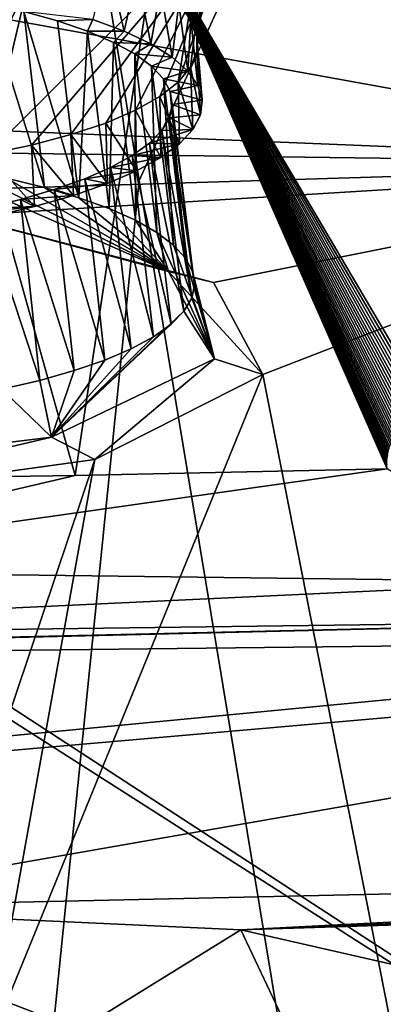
# Model space of a CAD drawing. Header units: metres. Extents: x -147 to 294, y -23 to 81.
# Tile 209 of 256: x 218.21 to 219.65, y 9.36 to 13.24. Entities that reach past the tile are written whole.
import ezdxf

# ---------------------------------------------------------------- set-up
doc = ezdxf.new("R2010")
doc.units = ezdxf.units.M
doc.layers.add('solid_AVA_153', color=7, linetype='CONTINUOUS')

msp = doc.modelspace()

# ---------------------------------------------------------------- linework, layer by layer
at = {"layer": 'solid_AVA_153'}
for points in [[(218.684082, 12.610592, 267.391724), (217.784973, 18.039345, 268.582123), (221.667358, 19.119045, 269.910767)], [(219.583801, 7.182138, 266.199371), (218.684082, 12.610592, 267.391724), (221.667358, 19.119045, 269.910767)], [(226.666824, 6.360106, 267.585846), (219.583801, 7.182138, 266.199371), (221.667358, 19.119045, 269.910767)], [(221.215851, 18.567869, 273.642273), (207.197678, 17.682125, 271.011749), (222.109406, 7.973817, 270.554962)], [(218.121918, 7.086484, 265.954193), (217.784973, 18.039345, 268.582123), (218.684082, 12.610592, 267.391724)], [(207.197678, 17.682125, 271.011749), (206.91275, 17.6693, 270.939789), (222.109406, 7.973817, 270.554962)], [(206.91275, 17.6693, 270.939789), (207.975296, 7.126532, 267.863281), (222.109406, 7.973817, 270.554962)], [(212.367004, 14.29432, 191.572479), (221.319656, 12.675594, 197.546555), (210.705215, 13.112421, 195.848038)], [(212.367004, 14.29432, 191.572479), (222.507278, 14.119565, 192.526993), (221.319656, 12.675594, 197.546555)], [(218.837006, 12.997923, 200.885468), (219.081772, 13.703977, 201.148102), (219.017776, 14.112648, 199.678833)], [(218.885986, 13.057338, 200.670395), (218.837006, 12.997923, 200.885468), (219.017776, 14.112648, 199.678833)], [(218.83989, 13.305365, 199.7966), (218.887741, 13.243333, 200.011673), (219.017776, 14.112648, 199.678833)], [(218.910843, 13.118598, 200.451248), (218.885986, 13.057338, 200.670395), (219.017776, 14.112648, 199.678833)], [(218.887741, 13.243333, 200.011673), (218.911423, 13.180858, 200.230698), (219.017776, 14.112648, 199.678833)], [(218.911423, 13.180858, 200.230698), (218.910843, 13.118598, 200.451248), (219.017776, 14.112648, 199.678833)], [(219.814758, 11.737846, 210.211639), (219.791901, 13.989775, 201.354935), (218.747803, 13.548441, 202.949539)], [(218.085251, 12.713965, 201.970642), (218.242737, 13.376169, 202.375854), (219.081772, 13.703977, 201.148102)], [(218.258499, 12.7497, 201.824783), (218.085251, 12.713965, 201.970642), (219.081772, 13.703977, 201.148102)], [(218.414459, 12.790776, 201.66243), (218.258499, 12.7497, 201.824783), (219.081772, 13.703977, 201.148102)], [(218.551819, 12.836713, 201.485306), (218.414459, 12.790776, 201.66243), (219.081772, 13.703977, 201.148102)], [(218.669052, 12.886993, 201.295212), (218.551819, 12.836713, 201.485306), (219.081772, 13.703977, 201.148102)], [(218.764465, 12.940955, 201.094452), (218.669052, 12.886993, 201.295212), (219.081772, 13.703977, 201.148102)], [(218.837006, 12.997923, 200.885468), (218.764465, 12.940955, 201.094452), (219.081772, 13.703977, 201.148102)], [(218.747803, 13.548441, 202.949539), (217.879807, 13.408317, 203.438889), (218.431076, 11.44709, 211.324234)], [(218.747803, 13.548441, 202.949539), (218.431076, 11.44709, 211.324234), (219.661423, 11.472963, 211.300186)], [(219.660614, 11.48159, 211.26358), (218.747803, 13.548441, 202.949539), (219.661423, 11.472963, 211.300186)], [(219.803757, 11.729057, 210.247009), (219.814758, 11.737846, 210.211639), (218.747803, 13.548441, 202.949539)], [(219.793152, 11.720256, 210.282486), (219.803757, 11.729057, 210.247009), (218.747803, 13.548441, 202.949539)], [(219.782959, 11.711443, 210.318054), (219.793152, 11.720256, 210.282486), (218.747803, 13.548441, 202.949539)], [(219.773163, 11.702621, 210.353714), (219.782959, 11.711443, 210.318054), (218.747803, 13.548441, 202.949539)], [(219.763779, 11.693789, 210.389465), (219.773163, 11.702621, 210.353714), (218.747803, 13.548441, 202.949539)], [(219.754807, 11.684949, 210.425293), (219.763779, 11.693789, 210.389465), (218.747803, 13.548441, 202.949539)], [(219.746246, 11.676101, 210.461212), (219.754807, 11.684949, 210.425293), (218.747803, 13.548441, 202.949539)], [(219.738083, 11.667246, 210.497208), (219.746246, 11.676101, 210.461212), (218.747803, 13.548441, 202.949539)], [(219.730331, 11.658386, 210.533264), (219.738083, 11.667246, 210.497208), (218.747803, 13.548441, 202.949539)], [(219.722992, 11.649521, 210.569397), (219.730331, 11.658386, 210.533264), (218.747803, 13.548441, 202.949539)], [(219.716049, 11.640652, 210.605591), (219.722992, 11.649521, 210.569397), (218.747803, 13.548441, 202.949539)], [(219.709503, 11.63178, 210.641861), (219.716049, 11.640652, 210.605591), (218.747803, 13.548441, 202.949539)], [(219.703384, 11.622906, 210.678177), (219.709503, 11.63178, 210.641861), (218.747803, 13.548441, 202.949539)], [(219.697647, 11.614031, 210.714569), (219.703384, 11.622906, 210.678177), (218.747803, 13.548441, 202.949539)], [(219.692337, 11.605155, 210.750992), (219.697647, 11.614031, 210.714569), (218.747803, 13.548441, 202.949539)], [(219.687424, 11.59628, 210.787476), (219.692337, 11.605155, 210.750992), (218.747803, 13.548441, 202.949539)], [(219.682907, 11.587407, 210.824005), (219.687424, 11.59628, 210.787476), (218.747803, 13.548441, 202.949539)], [(219.678802, 11.578537, 210.86058), (219.682907, 11.587407, 210.824005), (218.747803, 13.548441, 202.949539)], [(219.67511, 11.569674, 210.897171), (219.678802, 11.578537, 210.86058), (218.747803, 13.548441, 202.949539)], [(219.671829, 11.560816, 210.933792), (219.67511, 11.569674, 210.897171), (218.747803, 13.548441, 202.949539)], [(219.668945, 11.551966, 210.970428), (219.671829, 11.560816, 210.933792), (218.747803, 13.548441, 202.949539)], [(219.666473, 11.543124, 211.00708), (219.668945, 11.551966, 210.970428), (218.747803, 13.548441, 202.949539)], [(219.664413, 11.534293, 211.043747), (219.666473, 11.543124, 211.00708), (218.747803, 13.548441, 202.949539)], [(219.66275, 11.525474, 211.080399), (219.664413, 11.534293, 211.043747), (218.747803, 13.548441, 202.949539)], [(219.661514, 11.516666, 211.117065), (219.66275, 11.525474, 211.080399), (218.747803, 13.548441, 202.949539)], [(219.660675, 11.507874, 211.153717), (219.661514, 11.516666, 211.117065), (218.747803, 13.548441, 202.949539)], [(219.660248, 11.499096, 211.190353), (219.660675, 11.507874, 211.153717), (218.747803, 13.548441, 202.949539)], [(219.660233, 11.490335, 211.22699), (219.660248, 11.499096, 211.190353), (218.747803, 13.548441, 202.949539)], [(219.660614, 11.48159, 211.26358), (219.660233, 11.490335, 211.22699), (218.747803, 13.548441, 202.949539)], [(218.557999, 13.482682, 199.196106), (218.500565, 13.24495, 199.027664), (218.624725, 13.198533, 199.206207)], [(218.557999, 13.482682, 199.196106), (218.624725, 13.198533, 199.206207), (218.674026, 13.425665, 199.386383)], [(217.879807, 13.408317, 203.438889), (217.199661, 11.428539, 211.350037), (218.431076, 11.44709, 211.324234)], [(218.674026, 13.425665, 199.386383), (218.624725, 13.198533, 199.206207), (218.730026, 13.148479, 199.397614)], [(218.674026, 13.425665, 199.386383), (218.730026, 13.148479, 199.397614), (218.768341, 13.366323, 199.587433)], [(217.032715, 12.629274, 202.401672), (216.801468, 12.632873, 202.421158), (218.242737, 13.376169, 202.375854)], [(216.804565, 13.255177, 202.907242), (218.242737, 13.376169, 202.375854), (216.801468, 12.632873, 202.421158)], [(217.26033, 12.632804, 202.359024), (217.032715, 12.629274, 202.401672), (218.242737, 13.376169, 202.375854)], [(217.481812, 12.643288, 202.293793), (217.26033, 12.632804, 202.359024), (218.242737, 13.376169, 202.375854)], [(217.694641, 12.660472, 202.206543), (217.481812, 12.643288, 202.293793), (218.242737, 13.376169, 202.375854)], [(217.896515, 12.684099, 202.098373), (217.694641, 12.660472, 202.206543), (218.242737, 13.376169, 202.375854)], [(218.085251, 12.713965, 201.970642), (217.896515, 12.684099, 202.098373), (218.242737, 13.376169, 202.375854)], [(218.768341, 13.366323, 199.587433), (218.730026, 13.148479, 199.397614), (218.813705, 13.096215, 199.596359)], [(218.768341, 13.366323, 199.587433), (218.813705, 13.096215, 199.596359), (218.83989, 13.305365, 199.7966)], [(218.081879, 13.310124, 198.765335), (218.160355, 12.618535, 198.588348), (218.309952, 12.582226, 198.720535)], [(218.228149, 13.276822, 198.895355), (218.081879, 13.310124, 198.765335), (218.309952, 12.582226, 198.720535)], [(218.83989, 13.305365, 199.7966), (218.813705, 13.096215, 199.596359), (218.875275, 13.041512, 199.803207)], [(218.83989, 13.305365, 199.7966), (218.875275, 13.041512, 199.803207), (218.887741, 13.243333, 200.011673)], [(218.228149, 13.276822, 198.895355), (218.309952, 12.582226, 198.720535), (218.445419, 12.542254, 198.86647)], [(218.360916, 13.239593, 199.039658), (218.228149, 13.276822, 198.895355), (218.445419, 12.542254, 198.86647)], [(218.500565, 13.24495, 199.027664), (218.228149, 13.276822, 198.895355), (218.360916, 13.239593, 199.039658)], [(218.500565, 13.24495, 199.027664), (218.360916, 13.239593, 199.039658), (218.480209, 13.198432, 199.198212)], [(218.624725, 13.198533, 199.206207), (218.500565, 13.24495, 199.027664), (218.480209, 13.198432, 199.198212)], [(218.887741, 13.243333, 200.011673), (218.875275, 13.041512, 199.803207), (218.915222, 12.984519, 200.017609)], [(218.887741, 13.243333, 200.011673), (218.915222, 12.984519, 200.017609), (218.911423, 13.180858, 200.230698)], [(218.480209, 13.198432, 199.198212), (218.360916, 13.239593, 199.039658), (218.445419, 12.542254, 198.86647)], [(218.480209, 13.198432, 199.198212), (218.445419, 12.542254, 198.86647), (218.565399, 12.498957, 199.02478)], [(218.624725, 13.198533, 199.206207), (218.480209, 13.198432, 199.198212), (218.582748, 13.154639, 199.365997)], [(218.582748, 13.154639, 199.365997), (218.480209, 13.198432, 199.198212), (218.565399, 12.498957, 199.02478)], [(218.730026, 13.148479, 199.397614), (218.624725, 13.198533, 199.206207), (218.582748, 13.154639, 199.365997)], [(218.911423, 13.180858, 200.230698), (218.932159, 12.927203, 200.232162), (218.910843, 13.118598, 200.451248)], [(218.911423, 13.180858, 200.230698), (218.915222, 12.984519, 200.017609), (218.932159, 12.927203, 200.232162)], [(218.582748, 13.154639, 199.365997), (218.565399, 12.498957, 199.02478), (218.668442, 12.452916, 199.19339)], [(218.666092, 13.108992, 199.539932), (218.582748, 13.154639, 199.365997), (218.668442, 12.452916, 199.19339)], [(218.730026, 13.148479, 199.397614), (218.582748, 13.154639, 199.365997), (218.666092, 13.108992, 199.539932)], [(218.813705, 13.096215, 199.596359), (218.730026, 13.148479, 199.397614), (218.666092, 13.108992, 199.539932)], [(221.319656, 12.675594, 197.546555), (210.116821, 12.824021, 196.943481), (210.705215, 13.112421, 195.848038)], [(218.666092, 13.108992, 199.539932), (218.668442, 12.452916, 199.19339), (218.753296, 12.404734, 199.370056)], [(218.731735, 13.060649, 199.72316), (218.666092, 13.108992, 199.539932), (218.753296, 12.404734, 199.370056)], [(218.813705, 13.096215, 199.596359), (218.666092, 13.108992, 199.539932), (218.731735, 13.060649, 199.72316)], [(218.875275, 13.041512, 199.803207), (218.813705, 13.096215, 199.596359), (218.731735, 13.060649, 199.72316)], [(218.910843, 13.118598, 200.451248), (218.925079, 12.869518, 200.446945), (218.885986, 13.057338, 200.670395)], [(218.910843, 13.118598, 200.451248), (218.932159, 12.927203, 200.232162), (218.925079, 12.869518, 200.446945)], [(218.731735, 13.060649, 199.72316), (218.753296, 12.404734, 199.370056), (218.81929, 12.354836, 199.553009)], [(218.77887, 13.01081, 199.911179), (218.731735, 13.060649, 199.72316), (218.81929, 12.354836, 199.553009)], [(218.875275, 13.041512, 199.803207), (218.731735, 13.060649, 199.72316), (218.77887, 13.01081, 199.911179)], [(218.885986, 13.057338, 200.670395), (218.894867, 12.811454, 200.662079), (218.837006, 12.997923, 200.885468)], [(218.885986, 13.057338, 200.670395), (218.925079, 12.869518, 200.446945), (218.894867, 12.811454, 200.662079)], [(218.915222, 12.984519, 200.017609), (218.875275, 13.041512, 199.803207), (218.77887, 13.01081, 199.911179)], [(218.77887, 13.01081, 199.911179), (218.81929, 12.354836, 199.553009), (218.866318, 12.303581, 199.740997)], [(218.806381, 12.960655, 200.099472), (218.77887, 13.01081, 199.911179), (218.866318, 12.303581, 199.740997)], [(218.915222, 12.984519, 200.017609), (218.77887, 13.01081, 199.911179), (218.806381, 12.960655, 200.099472)], [(218.837006, 12.997923, 200.885468), (218.842987, 12.755031, 200.870148), (218.764465, 12.940955, 201.094452)], [(218.932159, 12.927203, 200.232162), (218.915222, 12.984519, 200.017609), (218.806381, 12.960655, 200.099472)], [(218.837006, 12.997923, 200.885468), (218.894867, 12.811454, 200.662079), (218.842987, 12.755031, 200.870148)], [(218.764465, 12.940955, 201.094452), (218.768829, 12.700438, 201.070404), (218.669052, 12.886993, 201.295212)], [(218.764465, 12.940955, 201.094452), (218.842987, 12.755031, 200.870148), (218.768829, 12.700438, 201.070404)], [(218.806381, 12.960655, 200.099472), (218.866318, 12.303581, 199.740997), (218.894211, 12.251334, 199.932739)], [(218.814346, 12.909302, 200.291351), (218.806381, 12.960655, 200.099472), (218.894211, 12.251334, 199.932739)], [(218.932159, 12.927203, 200.232162), (218.806381, 12.960655, 200.099472), (218.814346, 12.909302, 200.291351)], [(218.803223, 12.85765, 200.48349), (218.814346, 12.909302, 200.291351), (218.902466, 12.198595, 200.126266)], [(218.925079, 12.869518, 200.446945), (218.814346, 12.909302, 200.291351), (218.803223, 12.85765, 200.48349)], [(218.925079, 12.869518, 200.446945), (218.932159, 12.927203, 200.232162), (218.814346, 12.909302, 200.291351)], [(218.814346, 12.909302, 200.291351), (218.894211, 12.251334, 199.932739), (218.902466, 12.198595, 200.126266)], [(218.669052, 12.886993, 201.295212), (218.672852, 12.647479, 201.263702), (218.551819, 12.836713, 201.485306)], [(218.669052, 12.886993, 201.295212), (218.768829, 12.700438, 201.070404), (218.672852, 12.647479, 201.263702)], [(218.773376, 12.807103, 200.670654), (218.803223, 12.85765, 200.48349), (218.890884, 12.145988, 200.31929)], [(218.894867, 12.811454, 200.662079), (218.803223, 12.85765, 200.48349), (218.773376, 12.807103, 200.670654)], [(218.894867, 12.811454, 200.662079), (218.925079, 12.869518, 200.446945), (218.803223, 12.85765, 200.48349)], [(218.803223, 12.85765, 200.48349), (218.902466, 12.198595, 200.126266), (218.890884, 12.145988, 200.31929)], [(216.545105, 12.529419, 197.773651), (210.116821, 12.824021, 196.943481), (221.319656, 12.675594, 197.546555)], [(218.551819, 12.836713, 201.485306), (218.558014, 12.597593, 201.44487), (218.414459, 12.790776, 201.66243)], [(218.551819, 12.836713, 201.485306), (218.672852, 12.647479, 201.263702), (218.558014, 12.597593, 201.44487)], [(218.414459, 12.790776, 201.66243), (218.424011, 12.550847, 201.613693), (218.258499, 12.7497, 201.824783)], [(218.414459, 12.790776, 201.66243), (218.558014, 12.597593, 201.44487), (218.424011, 12.550847, 201.613693)], [(218.894867, 12.811454, 200.662079), (218.773376, 12.807103, 200.670654), (218.723923, 12.757129, 200.854828)], [(218.842987, 12.755031, 200.870148), (218.894867, 12.811454, 200.662079), (218.723923, 12.757129, 200.854828)], [(218.723923, 12.757129, 200.854828), (218.773376, 12.807103, 200.670654), (218.859726, 12.09408, 200.509766)], [(218.773376, 12.807103, 200.670654), (218.890884, 12.145988, 200.31929), (218.859726, 12.09408, 200.509766)], [(218.258499, 12.7497, 201.824783), (218.271027, 12.507218, 201.770355), (218.085251, 12.713965, 201.970642)], [(218.258499, 12.7497, 201.824783), (218.424011, 12.550847, 201.613693), (218.271027, 12.507218, 201.770355)], [(218.655838, 12.708078, 201.03479), (218.723923, 12.757129, 200.854828), (218.809311, 12.043291, 200.696198)], [(218.842987, 12.755031, 200.870148), (218.723923, 12.757129, 200.854828), (218.655838, 12.708078, 201.03479)], [(218.768829, 12.700438, 201.070404), (218.842987, 12.755031, 200.870148), (218.655838, 12.708078, 201.03479)], [(218.723923, 12.757129, 200.854828), (218.859726, 12.09408, 200.509766), (218.809311, 12.043291, 200.696198)], [(218.085251, 12.713965, 201.970642), (218.271027, 12.507218, 201.770355), (218.102753, 12.468023, 201.910172)], [(218.570923, 12.661239, 201.205841), (218.655838, 12.708078, 201.03479), (218.73999, 11.994003, 200.877167)], [(218.768829, 12.700438, 201.070404), (218.655838, 12.708078, 201.03479), (218.570923, 12.661239, 201.205841)], [(218.672852, 12.647479, 201.263702), (218.768829, 12.700438, 201.070404), (218.570923, 12.661239, 201.205841)], [(218.655838, 12.708078, 201.03479), (218.809311, 12.043291, 200.696198), (218.73999, 11.994003, 200.877167)], [(217.971191, 12.469972, 198.039276), (216.545105, 12.529419, 197.773651), (221.319656, 12.675594, 197.546555)], [(218.798904, 12.251729, 199.156586), (217.824722, 12.679186, 198.369553), (217.873306, 12.498384, 198.232285)], [(217.998093, 12.650946, 198.470978), (217.824722, 12.679186, 198.369553), (218.798904, 12.251729, 199.156586)], [(218.977036, 12.207495, 199.062042), (217.971191, 12.469972, 198.039276), (221.319656, 12.675594, 197.546555)], [(218.468475, 12.616552, 201.36824), (218.570923, 12.661239, 201.205841), (218.652527, 11.946706, 201.05101)], [(218.672852, 12.647479, 201.263702), (218.570923, 12.661239, 201.205841), (218.468475, 12.616552, 201.36824)], [(218.570923, 12.661239, 201.205841), (218.73999, 11.994003, 200.877167), (218.652527, 11.946706, 201.05101)], [(219.171097, 11.84424, 200.426392), (218.977036, 12.207495, 199.062042), (221.319656, 12.675594, 197.546555)], [(219.171097, 11.84424, 200.426392), (221.319656, 12.675594, 197.546555), (219.685333, 9.236035, 210.765427)], [(218.160355, 12.618535, 198.588348), (217.998093, 12.650946, 198.470978), (218.798904, 12.251729, 199.156586)], [(218.558014, 12.597593, 201.44487), (218.672852, 12.647479, 201.263702), (218.468475, 12.616552, 201.36824)], [(218.121918, 7.086484, 265.954193), (218.684082, 12.610592, 267.391724), (219.583801, 7.182138, 266.199371)], [(218.309952, 12.582226, 198.720535), (218.160355, 12.618535, 198.588348), (218.798904, 12.251729, 199.156586)], [(218.445419, 12.542254, 198.86647), (218.309952, 12.582226, 198.720535), (218.798904, 12.251729, 199.156586)], [(218.348755, 12.573929, 201.522369), (218.468475, 12.616552, 201.36824), (218.547913, 11.90193, 201.215836)], [(218.558014, 12.597593, 201.44487), (218.468475, 12.616552, 201.36824), (218.348755, 12.573929, 201.522369)], [(218.424011, 12.550847, 201.613693), (218.558014, 12.597593, 201.44487), (218.348755, 12.573929, 201.522369)], [(218.468475, 12.616552, 201.36824), (218.652527, 11.946706, 201.05101), (218.547913, 11.90193, 201.215836)], [(218.215042, 12.534608, 201.663818), (218.348755, 12.573929, 201.522369), (218.427078, 11.860181, 201.369873)], [(218.424011, 12.550847, 201.613693), (218.348755, 12.573929, 201.522369), (218.215042, 12.534608, 201.663818)], [(218.271027, 12.507218, 201.770355), (218.424011, 12.550847, 201.613693), (218.215042, 12.534608, 201.663818)], [(218.348755, 12.573929, 201.522369), (218.547913, 11.90193, 201.215836), (218.427078, 11.860181, 201.369873)], [(218.565399, 12.498957, 199.02478), (218.445419, 12.542254, 198.86647), (218.798904, 12.251729, 199.156586)], [(218.271027, 12.507218, 201.770355), (218.067932, 12.499079, 201.790817), (217.906067, 12.466867, 201.905151)], [(218.102753, 12.468023, 201.910172), (218.271027, 12.507218, 201.770355), (217.906067, 12.466867, 201.905151)], [(218.067932, 12.499079, 201.790817), (218.215042, 12.534608, 201.663818), (218.291092, 11.821869, 201.511627)], [(218.271027, 12.507218, 201.770355), (218.215042, 12.534608, 201.663818), (218.067932, 12.499079, 201.790817)], [(218.215042, 12.534608, 201.663818), (218.427078, 11.860181, 201.369873), (218.291092, 11.821869, 201.511627)], [(217.873306, 12.498384, 198.232285), (217.971191, 12.469972, 198.039276), (218.977036, 12.207495, 199.062042)], [(218.798904, 12.251729, 199.156586), (217.873306, 12.498384, 198.232285), (218.977036, 12.207495, 199.062042)], [(218.067932, 12.499079, 201.790817), (218.291092, 11.821869, 201.511627), (218.141129, 11.787304, 201.640045)], [(218.668442, 12.452916, 199.19339), (218.565399, 12.498957, 199.02478), (218.798904, 12.251729, 199.156586)], [(218.753296, 12.404734, 199.370056), (218.668442, 12.452916, 199.19339), (218.798904, 12.251729, 199.156586)], [(218.753296, 12.404734, 199.370056), (218.798904, 12.251729, 199.156586), (218.981064, 11.906745, 200.434174)], [(218.81929, 12.354836, 199.553009), (218.753296, 12.404734, 199.370056), (218.981064, 11.906745, 200.434174)], [(218.866318, 12.303581, 199.740997), (218.81929, 12.354836, 199.553009), (218.981064, 11.906745, 200.434174)], [(218.894211, 12.251334, 199.932739), (218.866318, 12.303581, 199.740997), (218.981064, 11.906745, 200.434174)], [(218.798904, 12.251729, 199.156586), (218.977036, 12.207495, 199.062042), (219.171097, 11.84424, 200.426392)], [(218.981064, 11.906745, 200.434174), (218.798904, 12.251729, 199.156586), (219.171097, 11.84424, 200.426392)], [(218.902466, 12.198595, 200.126266), (218.894211, 12.251334, 199.932739), (218.981064, 11.906745, 200.434174)], [(218.890884, 12.145988, 200.31929), (218.902466, 12.198595, 200.126266), (218.981064, 11.906745, 200.434174)], [(218.859726, 12.09408, 200.509766), (218.890884, 12.145988, 200.31929), (218.981064, 11.906745, 200.434174)], [(218.859726, 12.09408, 200.509766), (218.981064, 11.906745, 200.434174), (218.337402, 11.597874, 201.565491)], [(218.809311, 12.043291, 200.696198), (218.859726, 12.09408, 200.509766), (218.337402, 11.597874, 201.565491)], [(218.73999, 11.994003, 200.877167), (218.809311, 12.043291, 200.696198), (218.337402, 11.597874, 201.565491)], [(218.652527, 11.946706, 201.05101), (218.73999, 11.994003, 200.877167), (218.337402, 11.597874, 201.565491)], [(218.547913, 11.90193, 201.215836), (218.652527, 11.946706, 201.05101), (218.337402, 11.597874, 201.565491)], [(218.337402, 11.597874, 201.565491), (218.981064, 11.906745, 200.434174), (218.509033, 11.509385, 201.645416)], [(218.427078, 11.860181, 201.369873), (218.547913, 11.90193, 201.215836), (218.337402, 11.597874, 201.565491)], [(218.981064, 11.906745, 200.434174), (219.171097, 11.84424, 200.426392), (218.509033, 11.509385, 201.645416)], [(219.171097, 11.84424, 200.426392), (219.685333, 9.236035, 210.765427), (218.091415, 9.203909, 210.797333)], [(218.509033, 11.509385, 201.645416), (219.171097, 11.84424, 200.426392), (218.091415, 9.203909, 210.797333)], [(218.291092, 11.821869, 201.511627), (218.427078, 11.860181, 201.369873), (218.337402, 11.597874, 201.565491)], [(218.141129, 11.787304, 201.640045), (218.291092, 11.821869, 201.511627), (218.337402, 11.597874, 201.565491)], [(218.141129, 11.787304, 201.640045), (218.337402, 11.597874, 201.565491), (217.126038, 11.451063, 202.104904)], [(217.126038, 11.451063, 202.104904), (218.337402, 11.597874, 201.565491), (217.191879, 11.328782, 202.273453)], [(218.337402, 11.597874, 201.565491), (218.509033, 11.509385, 201.645416), (217.191879, 11.328782, 202.273453)], [(217.191879, 11.328782, 202.273453), (218.509033, 11.509385, 201.645416), (217.729919, 9.198315, 210.804962)], [(218.509033, 11.509385, 201.645416), (218.091415, 9.203909, 210.797333), (217.729919, 9.198315, 210.804962)], [(219.661423, 11.472963, 211.300186), (218.431076, 11.44709, 211.324234), (216.82666, 11.07201, 212.861221)], [(220.373322, 11.027211, 213.272049), (219.661423, 11.472963, 211.300186), (216.82666, 11.07201, 212.861221)], [(218.431076, 11.44709, 211.324234), (217.199661, 11.428539, 211.350037), (216.82666, 11.07201, 212.861221)], [(220.373322, 11.027211, 213.272049), (216.82666, 11.07201, 212.861221), (215.712067, 10.807111, 214.017105)], [(221.171158, 10.878092, 214.019623), (220.373322, 11.027211, 213.272049), (215.712067, 10.807111, 214.017105)], [(221.171158, 10.878092, 214.019623), (214.971085, 10.73576, 214.345566), (214.114975, 10.71104, 214.482819)], [(222.170425, 10.802434, 214.491943), (221.171158, 10.878092, 214.019623), (214.114975, 10.71104, 214.482819)], [(221.171158, 10.878092, 214.019623), (215.712067, 10.807111, 214.017105), (214.971085, 10.73576, 214.345566)], [(222.170425, 10.802434, 214.491943), (211.320969, 9.764287, 219.206116), (223.312012, 10.810262, 214.637711)], [(217.199509, 9.742047, 219.09581), (223.312012, 10.810262, 214.637711), (211.320969, 9.764287, 219.206116)], [(222.170425, 10.802434, 214.491943), (214.114975, 10.71104, 214.482819), (211.320969, 9.764287, 219.206116)], [(217.199509, 9.742047, 219.09581), (223.479736, 9.881261, 219.129059), (223.312012, 10.810262, 214.637711)], [(217.199509, 9.742047, 219.09581), (219.084991, 9.654811, 219.659302), (223.479736, 9.881261, 219.129059)], [(219.084991, 9.654811, 219.659302), (222.566238, 9.798965, 219.378189), (223.479736, 9.881261, 219.129059)], [(219.084991, 9.654811, 219.659302), (222.114136, 9.766829, 219.46582), (222.566238, 9.798965, 219.378189)], [(219.084991, 9.654811, 219.659302), (221.661713, 9.735698, 219.553802), (222.114136, 9.766829, 219.46582)], [(218.446167, 9.259801, 220.036514), (219.084991, 9.654811, 219.659302), (217.199509, 9.742047, 219.09581)], [(218.446167, 9.259801, 220.036514), (217.199509, 9.742047, 219.09581), (217.218002, 9.335149, 219.7211)], [(219.084991, 9.654811, 219.659302), (220.242859, 9.390141, 221.176605), (221.661713, 9.735698, 219.553802)], [(218.446167, 9.259801, 220.036514), (219.347168, 9.099325, 220.8992), (219.084991, 9.654811, 219.659302)], [(219.347168, 9.099325, 220.8992), (220.242859, 9.390141, 221.176605), (219.084991, 9.654811, 219.659302)], [(219.347168, 9.099325, 220.8992), (219.700897, 8.898032, 222.088013), (220.242859, 9.390141, 221.176605)]]:
    msp.add_3dface(points, dxfattribs=at)

doc.saveas('drawing.dxf')
